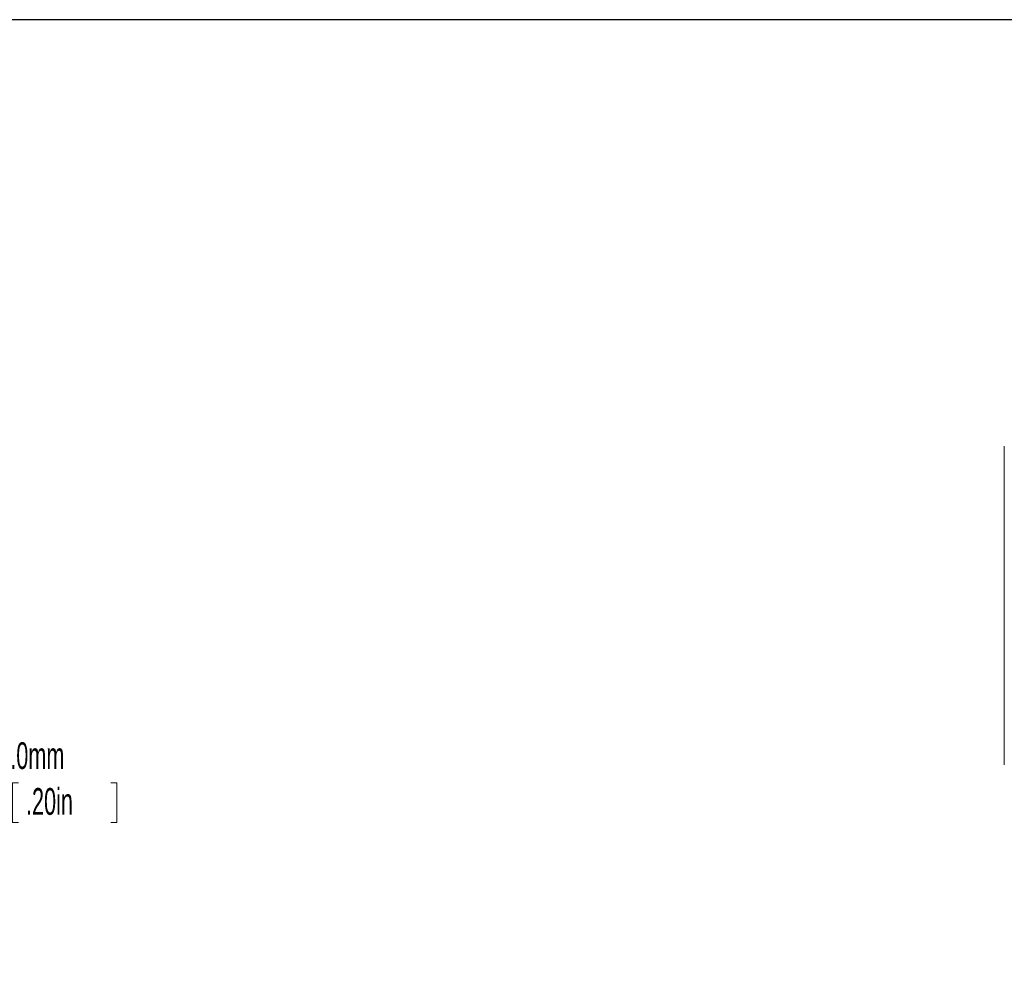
# Paper-space layout 'Sheet1' of a CAD drawing. Header units: millimetres. Extents: x 0 to 432, y 0 to 279.
# Tile 40 of 90: x 257 to 335, y 198 to 273. Entities that reach past the tile are written whole.
import ezdxf

# ---------------------------------------------------------------- set-up
doc = ezdxf.new("R2010")
doc.units = ezdxf.units.MM
doc.header["$LTSCALE"] = 0.5
doc.styles.add('SLDTEXTSTYLE0', font='TXT', dxfattribs={"width": 0.605})
doc.dimstyles.new('SLDDIMSTYLE0', dxfattribs={"dimtxt": 2.054655, "dimasz": 2.38125, "dimexe": 0, "dimexo": 0.0625, "dimgap": 0.513664, "dimtad": 0, "dimtih": 1, "dimtoh": 1, "dimdec": 1, "dimlfac": 0.666667, "dimrnd": 1e-09, "dimzin": 4, "dimdsep": 46, "dimtxsty": 'SLDTEXTSTYLE0', "dimsah": 1, "dimcen": 0.09, "dimadec": 0, "dimazin": 1, "dimtfac": 1, "dimtdec": 3, "dimtofl": 0, "dimtmove": 0, "dimatfit": 3, "dimfxl": 1, "dimfrac": 2, "dimtolj": 1, "dimtzin": 12, "dimarcsym": 0})

# ---------------------------------------------------------------- blocks, each defined once
blk = doc.blocks.new('_D_8')
at = {"color": 7, "linetype": 'Continuous', "lineweight": 0}
for p, q in [((253.273, 212.682), (250.733, 212.682)), ((250.733, 212.682), (250.733, 205.653)), ((257.076, 212.682), (256.606, 212.682)), ((256.606, 212.682), (256.606, 209.527)), ((264.367, 212.682), (264.837, 212.682)), ((264.837, 212.682), (264.837, 209.527)), ((256.606, 209.527), (257.076, 209.527)), ((264.837, 209.527), (264.367, 209.527)), ((234.655, 205.653), (252.257, 205.653)), ((250.733, 205.653), (250.733, 198.153)), ((231.655, 198.153), (252.257, 198.153))]:
    blk.add_line(p, q, dxfattribs=at)
for points in [[(250.733, 205.653), (250.336, 203.271), (251.13, 203.271)], [(250.733, 198.153), (251.13, 200.534), (250.336, 200.534)]]:
    blk.add_solid(points, dxfattribs=at)
at = {"color": 7, "linetype": 'Continuous', "lineweight": 0, "char_height": 2.1167, "attachment_point": 1, "style": 'SLDTEXTSTYLE0'}
for s, insert in [('5.0mm', (255.469, 215.881, -103.476)), ('.20in', (257.664, 212.255, -103.476))]:
    blk.add_mtext(s, dxfattribs=dict(at, insert=insert))

psp = doc.layouts.new('Sheet1')

# ---------------------------------------------------------------- linework, layer by layer
at = {"color": 7, "linetype": 'Continuous', "lineweight": 30}
psp.add_line((419.1, 273.05), (12.7, 273.05), dxfattribs=at)
at = {"color": 7, "linetype": 'Continuous', "lineweight": 15}
psp.add_line((335.043, 239.317), (335.043, 214.099), dxfattribs=at)

# ---------------------------------------------------------------- dimensions: what is measured, and where the dimension line sits
at = {"color": 7, "linetype": 'Continuous', "lineweight": 0}
dim = psp.add_linear_dim(base=(250.733, 198.153), p1=(233.893, 205.653), p2=(230.893, 198.153), angle=90, dimstyle='SLDDIMSTYLE0', dxfattribs=at)
dim.commit()
dim.dimension.update_dxf_attribs({"geometry": '_D_8', "text_midpoint": (250.733, 212.682), "dimtype": 160})

doc.saveas('drawing.dxf')
